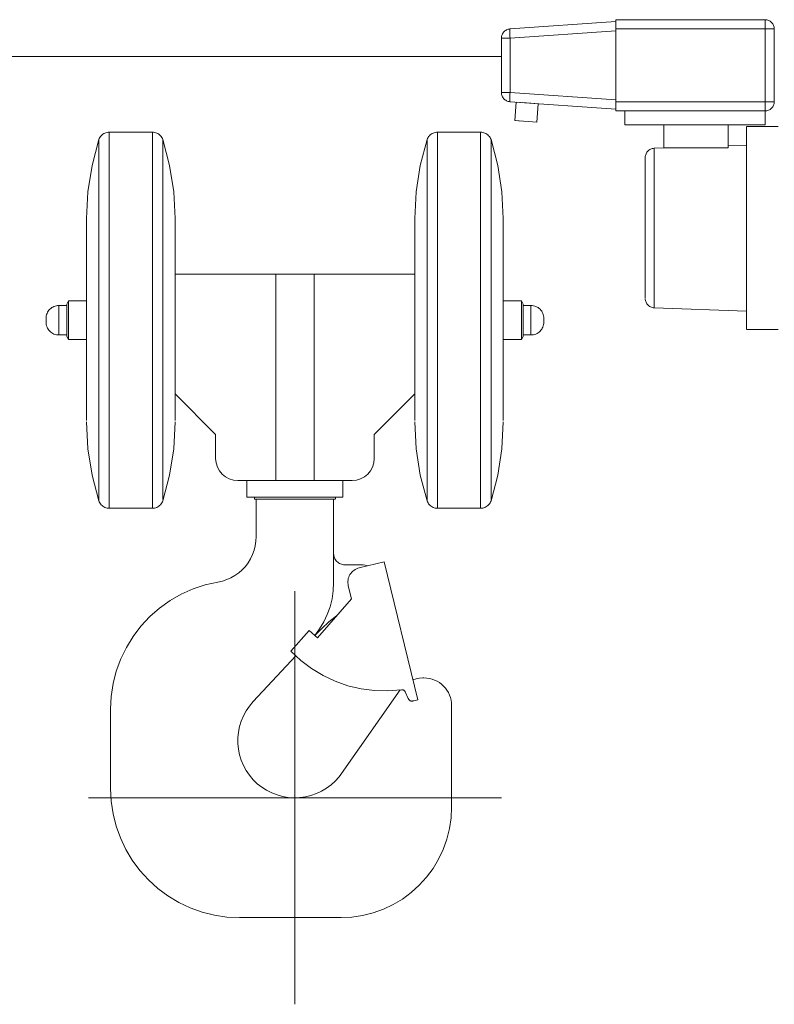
# Model space of a CAD drawing. Header units: millimetres. Extents: x 6491141 to 6692158, y 1846388 to 1929513.
# Tile 193 of 245: x 6568653 to 6569063, y 1889788 to 1890322. Entities that reach past the tile are written whole.
import ezdxf

# ---------------------------------------------------------------- set-up
doc = ezdxf.new("R2010")
doc.units = ezdxf.units.MM
doc.linetypes.add('XKITLINE00', pattern=[0])
doc.layers.add('matrice', color=8, linetype='Continuous', transparency=0.4)

msp = doc.modelspace()

# ---------------------------------------------------------------- linework, layer by layer
at = {"layer": 'matrice', "linetype": 'XKITLINE00', "lineweight": 0}
for p, q in [((6568976.57, 1890320.52), (6568919.22, 1890316.51)), ((6568976.57, 1890321.52), (6568976.57, 1890316.52)), ((6568976.57, 1890321.52), (6569057.57, 1890321.52)), ((6569057.57, 1890316.52), (6569057.57, 1890321.52)), ((6569057.57, 1890321.52), (6569058.06, 1890321.49)), ((6569058.54, 1890321.42), (6569058.06, 1890321.49)), ((6569059.02, 1890321.3), (6569058.54, 1890321.42)), ((6569059.48, 1890321.14), (6569059.02, 1890321.3)), ((6569059.92, 1890320.93), (6569059.48, 1890321.14)), ((6569060.35, 1890320.67), (6569059.92, 1890320.93)), ((6569060.74, 1890320.38), (6569060.35, 1890320.67)), ((6569061.1, 1890320.05), (6569060.74, 1890320.38)), ((6569061.43, 1890319.69), (6569061.1, 1890320.05)), ((6569061.72, 1890319.29), (6569061.43, 1890319.69)), ((6569061.98, 1890318.87), (6569061.72, 1890319.29)), ((6569062.19, 1890318.43), (6569061.98, 1890318.87)), ((6569062.35, 1890317.97), (6569062.19, 1890318.43)), ((6569062.47, 1890317.49), (6569062.35, 1890317.97)), ((6569062.54, 1890317.01), (6569062.47, 1890317.49)), ((6568914.57, 1890311.52), (6568914.59, 1890312.02)), ((6568914.67, 1890312.51), (6568914.59, 1890312.02)), ((6568914.79, 1890313), (6568914.67, 1890312.51)), ((6568914.96, 1890313.47), (6568914.79, 1890313)), ((6568915.18, 1890313.92), (6568914.96, 1890313.47)), ((6568915.44, 1890314.34), (6568915.18, 1890313.92)), ((6568915.75, 1890314.74), (6568915.44, 1890314.34)), ((6568916.09, 1890315.11), (6568915.75, 1890314.74)), ((6568916.46, 1890315.44), (6568916.09, 1890315.11)), ((6568916.87, 1890315.73), (6568916.46, 1890315.44)), ((6568917.3, 1890315.98), (6568916.87, 1890315.73)), ((6568917.76, 1890316.18), (6568917.3, 1890315.98)), ((6568918.23, 1890316.34), (6568917.76, 1890316.18)), ((6568918.72, 1890316.45), (6568918.23, 1890316.34)), ((6568919.22, 1890316.51), (6568918.72, 1890316.45)), ((6568919.11, 1890316.12), (6568919.08, 1890315.66)), ((6568919.08, 1890315.66), (6568919.08, 1890315.04)), ((6568919.08, 1890315.04), (6568919.08, 1890314.28)), ((6568919.08, 1890314.28), (6568919.11, 1890313.42)), ((6568919.16, 1890316.41), (6568919.11, 1890316.12)), ((6568919.11, 1890313.42), (6568919.16, 1890312.49)), ((6568919.22, 1890316.51), (6568919.16, 1890316.41)), ((6568919.22, 1890311.52), (6568919.16, 1890312.49)), ((6568919.22, 1890311.52), (6568976.57, 1890315.53)), ((6568976.57, 1890277.02), (6568976.57, 1890316.52)), ((6568976.57, 1890316.52), (6569057.57, 1890316.52)), ((6569057.57, 1890277.02), (6569057.57, 1890316.52)), ((6569062.57, 1890316.52), (6569057.57, 1890316.52)), ((6569062.57, 1890316.52), (6569062.54, 1890317.01)), ((6569062.57, 1890277.02), (6569062.57, 1890316.52)), ((6568919.22, 1890311.52), (6568914.57, 1890311.52)), ((6568914.57, 1890311.52), (6568914.57, 1890282.02)), ((6568919.22, 1890311.52), (6568919.22, 1890282.02)), ((6568914.57, 1890301.52), (6566154.94, 1890301.52)), ((6568919.22, 1890282.02), (6568914.57, 1890282.02)), ((6568914.57, 1890282.02), (6568914.59, 1890281.52)), ((6568914.59, 1890281.52), (6568914.67, 1890281.02)), ((6568914.67, 1890281.02), (6568914.79, 1890280.54)), ((6568914.79, 1890280.54), (6568914.96, 1890280.07)), ((6568914.96, 1890280.07), (6568915.18, 1890279.62)), ((6568919.11, 1890280.11), (6568919.08, 1890279.25)), ((6568919.16, 1890281.05), (6568919.11, 1890280.11)), ((6568919.22, 1890282.02), (6568919.16, 1890281.05)), ((6568976.57, 1890278), (6568919.22, 1890282.02)), ((6568915.18, 1890279.62), (6568915.44, 1890279.19)), ((6568915.44, 1890279.19), (6568915.75, 1890278.79)), ((6568915.75, 1890278.79), (6568916.09, 1890278.43)), ((6568916.09, 1890278.43), (6568916.46, 1890278.1)), ((6568916.46, 1890278.1), (6568916.87, 1890277.81)), ((6568916.87, 1890277.81), (6568917.3, 1890277.56)), ((6568917.3, 1890277.56), (6568917.76, 1890277.35)), ((6568917.76, 1890277.35), (6568918.23, 1890277.2)), ((6568918.23, 1890277.2), (6568918.72, 1890277.09)), ((6568919.22, 1890277.03), (6568918.72, 1890277.09)), ((6568919.08, 1890279.25), (6568919.08, 1890278.5)), ((6568919.08, 1890278.5), (6568919.08, 1890277.88)), ((6568919.08, 1890277.88), (6568919.11, 1890277.41)), ((6568919.11, 1890277.41), (6568919.16, 1890277.13)), ((6568919.22, 1890277.03), (6568919.16, 1890277.13)), ((6568919.22, 1890277.03), (6568976.57, 1890273.02)), ((6568922.55, 1890276.79), (6568921.85, 1890266.82)), ((6568922.55, 1890276.79), (6568922.55, 1890276.79)), ((6568922.55, 1890276.79), (6568934.52, 1890275.96)), ((6568932.67, 1890276.09), (6568926.05, 1890276.55)), ((6568934.52, 1890275.96), (6568933.82, 1890265.98)), ((6568976.57, 1890272.02), (6568976.57, 1890277.02)), ((6569057.57, 1890277.02), (6568976.57, 1890277.02)), ((6569057.57, 1890272.02), (6569057.57, 1890277.02)), ((6569057.57, 1890277.02), (6569062.57, 1890277.02)), ((6569061.72, 1890274.24), (6569061.98, 1890274.66)), ((6569061.98, 1890274.66), (6569062.19, 1890275.1)), ((6569062.19, 1890275.1), (6569062.35, 1890275.57)), ((6569062.35, 1890275.57), (6569062.47, 1890276.04)), ((6569062.47, 1890276.04), (6569062.54, 1890276.53)), ((6569062.57, 1890277.02), (6569062.54, 1890276.53)), ((6568976.57, 1890272.02), (6569057.57, 1890272.02)), ((6568981.57, 1890264.52), (6568981.57, 1890272.02)), ((6569057.57, 1890272.02), (6569058.06, 1890272.04)), ((6569057.57, 1890272.02), (6569057.57, 1890264.52)), ((6569058.06, 1890272.04), (6569058.54, 1890272.11)), ((6569058.54, 1890272.11), (6569059.02, 1890272.23)), ((6569059.02, 1890272.23), (6569059.48, 1890272.4)), ((6569059.48, 1890272.4), (6569059.92, 1890272.61)), ((6569059.92, 1890272.61), (6569060.35, 1890272.86)), ((6569060.35, 1890272.86), (6569060.74, 1890273.15)), ((6569060.74, 1890273.15), (6569061.1, 1890273.48)), ((6569061.1, 1890273.48), (6569061.43, 1890273.85)), ((6569061.43, 1890273.85), (6569061.72, 1890274.24)), ((6568921.85, 1890266.82), (6568921.85, 1890266.82)), ((6568921.85, 1890266.82), (6568933.82, 1890265.98)), ((6568925.36, 1890266.57), (6568922.16, 1890266.8)), ((6568981.57, 1890264.52), (6569057.57, 1890264.52)), ((6569002.57, 1890252.02), (6569002.57, 1890264.52)), ((6569037.57, 1890252.02), (6569037.57, 1890264.52)), ((6568697.49, 1890258.61), (6568697.1, 1890258.14)), ((6568697.94, 1890259.04), (6568697.49, 1890258.61)), ((6568698.42, 1890259.42), (6568697.94, 1890259.04)), ((6568698.94, 1890259.75), (6568698.42, 1890259.42)), ((6568699.49, 1890260.02), (6568698.94, 1890259.75)), ((6568700.07, 1890260.24), (6568699.49, 1890260.02)), ((6568700.66, 1890260.39), (6568700.07, 1890260.24)), ((6568701.27, 1890260.49), (6568700.66, 1890260.39)), ((6568701.88, 1890260.52), (6568701.27, 1890260.49)), ((6568725.25, 1890260.52), (6568701.88, 1890260.52)), ((6568701.88, 1890056.52), (6568701.88, 1890260.52)), ((6568725.87, 1890260.49), (6568725.25, 1890260.52)), ((6568725.25, 1890056.52), (6568725.25, 1890260.52)), ((6568726.47, 1890260.39), (6568725.87, 1890260.49)), ((6568727.07, 1890260.24), (6568726.47, 1890260.39)), ((6568727.64, 1890260.02), (6568727.07, 1890260.24)), ((6568728.19, 1890259.75), (6568727.64, 1890260.02)), ((6568728.71, 1890259.42), (6568728.19, 1890259.75)), ((6568729.2, 1890259.04), (6568728.71, 1890259.42)), ((6568729.64, 1890258.61), (6568729.2, 1890259.04)), ((6568730.04, 1890258.14), (6568729.64, 1890258.61)), ((6568875.49, 1890258.61), (6568875.1, 1890258.14)), ((6568875.94, 1890259.04), (6568875.49, 1890258.61)), ((6568876.42, 1890259.42), (6568875.94, 1890259.04)), ((6568876.94, 1890259.75), (6568876.42, 1890259.42)), ((6568877.49, 1890260.02), (6568876.94, 1890259.75)), ((6568878.07, 1890260.24), (6568877.49, 1890260.02)), ((6568878.66, 1890260.39), (6568878.07, 1890260.24)), ((6568879.27, 1890260.49), (6568878.66, 1890260.39)), ((6568879.88, 1890260.52), (6568879.27, 1890260.49)), ((6568903.25, 1890260.52), (6568879.88, 1890260.52)), ((6568879.88, 1890056.52), (6568879.88, 1890260.52)), ((6568903.25, 1890260.52), (6568903.87, 1890260.49)), ((6568903.25, 1890056.52), (6568903.25, 1890260.52)), ((6568904.47, 1890260.39), (6568903.87, 1890260.49)), ((6568905.07, 1890260.24), (6568904.47, 1890260.39)), ((6568905.64, 1890260.02), (6568905.07, 1890260.24)), ((6568906.19, 1890259.75), (6568905.64, 1890260.02)), ((6568906.71, 1890259.42), (6568906.19, 1890259.75)), ((6568907.2, 1890259.04), (6568906.71, 1890259.42)), ((6568907.64, 1890258.61), (6568907.2, 1890259.04)), ((6568908.04, 1890258.14), (6568907.64, 1890258.61)), ((6569047.57, 1890263.52), (6569064.57, 1890263.52)), ((6569047.57, 1890263.41), (6569047.57, 1890153.6)), ((6568696.23, 1890256.52), (6568692.54, 1890242.5)), ((6568696.46, 1890257.09), (6568696.23, 1890256.52)), ((6568696.23, 1890060.52), (6568696.23, 1890256.52)), ((6568696.75, 1890257.63), (6568696.46, 1890257.09)), ((6568697.1, 1890258.14), (6568696.75, 1890257.63)), ((6568730.38, 1890257.63), (6568730.04, 1890258.14)), ((6568730.67, 1890257.09), (6568730.38, 1890257.63)), ((6568730.91, 1890256.52), (6568730.67, 1890257.09)), ((6568734.59, 1890242.5), (6568730.91, 1890256.52)), ((6568730.91, 1890061.29), (6568730.91, 1890256.52)), ((6568874.23, 1890256.52), (6568870.54, 1890242.5)), ((6568874.23, 1890256.52), (6568874.46, 1890257.09)), ((6568874.23, 1890060.52), (6568874.23, 1890256.52)), ((6568874.75, 1890257.63), (6568874.46, 1890257.09)), ((6568875.1, 1890258.14), (6568874.75, 1890257.63)), ((6568908.38, 1890257.63), (6568908.04, 1890258.14)), ((6568908.67, 1890257.09), (6568908.38, 1890257.63)), ((6568908.91, 1890256.52), (6568908.67, 1890257.09)), ((6568912.59, 1890242.5), (6568908.91, 1890256.52)), ((6568908.91, 1890061.29), (6568908.91, 1890256.52)), ((6569037.57, 1890253.17), (6569047.57, 1890253.52)), ((6568992.8, 1890248.28), (6568992.67, 1890247.78)), ((6568992.98, 1890248.76), (6568992.8, 1890248.28)), ((6568993.21, 1890249.22), (6568992.98, 1890248.76)), ((6568993.48, 1890249.65), (6568993.21, 1890249.22)), ((6568993.8, 1890250.05), (6568993.48, 1890249.65)), ((6568994.15, 1890250.42), (6568993.8, 1890250.05)), ((6568994.54, 1890250.75), (6568994.15, 1890250.42)), ((6568994.97, 1890251.04), (6568994.54, 1890250.75)), ((6568995.42, 1890251.28), (6568994.97, 1890251.04)), ((6568995.89, 1890251.48), (6568995.42, 1890251.28)), ((6568996.38, 1890251.63), (6568995.89, 1890251.48)), ((6568996.88, 1890251.72), (6568996.38, 1890251.63)), ((6568997.39, 1890251.77), (6568996.88, 1890251.72)), ((6568997.39, 1890251.77), (6569004.61, 1890252.02)), ((6568997.39, 1890165.27), (6568997.39, 1890251.77)), ((6569037.57, 1890252.02), (6569002.57, 1890252.02)), ((6568992.57, 1890246.77), (6568992.59, 1890247.28)), ((6568992.57, 1890246.77), (6568992.57, 1890170.62)), ((6568992.67, 1890247.78), (6568992.59, 1890247.28)), ((6568692.54, 1890242.5), (6568690.31, 1890228.17)), ((6568736.82, 1890228.17), (6568734.59, 1890242.5)), ((6568870.54, 1890242.5), (6568868.31, 1890228.17)), ((6568914.82, 1890228.17), (6568912.59, 1890242.5)), ((6568690.31, 1890228.17), (6568689.57, 1890213.69)), ((6568737.57, 1890213.69), (6568736.82, 1890228.17)), ((6568868.31, 1890228.17), (6568867.57, 1890213.69)), ((6568915.57, 1890213.69), (6568914.82, 1890228.17)), ((6568689.57, 1890104.09), (6568689.57, 1890213.69)), ((6568737.57, 1890104.09), (6568737.57, 1890213.69)), ((6568867.57, 1890104.09), (6568867.57, 1890213.69)), ((6568915.57, 1890104.09), (6568915.57, 1890213.69)), ((6568792.21, 1890183.52), (6568737.57, 1890183.52)), ((6568792.21, 1890183.52), (6568812.92, 1890183.52)), ((6568792.21, 1890183.52), (6568792.21, 1890071.52)), ((6568812.92, 1890183.52), (6568812.92, 1890071.52)), ((6568812.92, 1890183.52), (6568867.57, 1890183.52)), ((6568678.77, 1890167.29), (6568679.77, 1890169.02)), ((6568679.77, 1890169.02), (6568689.57, 1890169.02)), ((6568679.77, 1890148.02), (6568679.77, 1890169.02)), ((6568925.37, 1890169.02), (6568915.57, 1890169.02)), ((6568926.37, 1890167.29), (6568925.37, 1890169.02)), ((6568925.37, 1890148.02), (6568925.37, 1890169.02)), ((6568992.57, 1890170.27), (6568992.59, 1890169.76)), ((6568992.59, 1890169.76), (6568992.67, 1890169.25)), ((6568992.67, 1890169.25), (6568992.8, 1890168.75)), ((6568992.8, 1890168.75), (6568992.98, 1890168.28)), ((6568992.98, 1890168.28), (6568993.21, 1890167.82)), ((6568993.21, 1890167.82), (6568993.48, 1890167.38)), ((6568668.39, 1890162.82), (6568668.1, 1890162.2)), ((6568668.75, 1890163.41), (6568668.39, 1890162.82)), ((6568669.16, 1890163.96), (6568668.75, 1890163.41)), ((6568669.62, 1890164.47), (6568669.16, 1890163.96)), ((6568670.13, 1890164.93), (6568669.62, 1890164.47)), ((6568670.68, 1890165.34), (6568670.13, 1890164.93)), ((6568671.27, 1890165.69), (6568670.68, 1890165.34)), ((6568671.89, 1890165.98), (6568671.27, 1890165.69)), ((6568672.54, 1890166.22), (6568671.89, 1890165.98)), ((6568673.2, 1890166.38), (6568672.54, 1890166.22)), ((6568673.88, 1890166.48), (6568673.2, 1890166.38)), ((6568674.57, 1890166.52), (6568673.88, 1890166.48)), ((6568674.57, 1890166.52), (6568678.77, 1890166.52)), ((6568674.57, 1890150.59), (6568674.57, 1890166.52)), ((6568678.77, 1890149.75), (6568678.77, 1890167.29)), ((6568926.37, 1890149.75), (6568926.37, 1890167.29)), ((6568930.57, 1890166.52), (6568926.37, 1890166.52)), ((6568930.57, 1890166.52), (6568931.25, 1890166.48)), ((6568930.57, 1890150.59), (6568930.57, 1890166.52)), ((6568931.93, 1890166.38), (6568931.25, 1890166.48)), ((6568932.6, 1890166.22), (6568931.93, 1890166.38)), ((6568933.25, 1890165.98), (6568932.6, 1890166.22)), ((6568933.87, 1890165.69), (6568933.25, 1890165.98)), ((6568934.46, 1890165.34), (6568933.87, 1890165.69)), ((6568935.01, 1890164.93), (6568934.46, 1890165.34)), ((6568935.52, 1890164.47), (6568935.01, 1890164.93)), ((6568935.98, 1890163.96), (6568935.52, 1890164.47)), ((6568936.39, 1890163.41), (6568935.98, 1890163.96)), ((6568936.74, 1890162.82), (6568936.39, 1890163.41)), ((6568937.03, 1890162.2), (6568936.74, 1890162.82)), ((6568993.48, 1890167.38), (6568993.8, 1890166.98)), ((6568993.8, 1890166.98), (6568994.15, 1890166.61)), ((6568994.15, 1890166.61), (6568994.54, 1890166.28)), ((6568994.54, 1890166.28), (6568994.97, 1890166)), ((6568994.97, 1890166), (6568995.42, 1890165.75)), ((6568995.42, 1890165.75), (6568995.89, 1890165.56)), ((6568995.89, 1890165.56), (6568996.38, 1890165.41)), ((6568996.38, 1890165.41), (6568996.88, 1890165.31)), ((6568997.39, 1890165.27), (6568996.88, 1890165.31)), ((6568997.39, 1890165.27), (6569047.57, 1890163.52)), ((6568667.6, 1890160.2), (6568667.57, 1890159.52)), ((6568667.57, 1890157.52), (6568667.57, 1890159.52)), ((6568667.57, 1890159.52), (6568667.57, 1890159.44)), ((6568667.57, 1890157.59), (6568667.57, 1890157.52)), ((6568667.57, 1890157.52), (6568667.6, 1890156.83)), ((6568667.7, 1890160.88), (6568667.6, 1890160.2)), ((6568667.87, 1890161.55), (6568667.7, 1890160.88)), ((6568668.1, 1890162.2), (6568667.87, 1890161.55)), ((6568937.27, 1890161.55), (6568937.03, 1890162.2)), ((6568937.43, 1890160.88), (6568937.27, 1890161.55)), ((6568937.53, 1890160.2), (6568937.43, 1890160.88)), ((6568937.57, 1890159.52), (6568937.53, 1890160.2)), ((6568937.53, 1890156.83), (6568937.57, 1890157.52)), ((6568937.57, 1890157.52), (6568937.57, 1890159.52)), ((6568937.57, 1890159.52), (6568937.57, 1890159.44)), ((6568937.57, 1890157.59), (6568937.57, 1890157.52)), ((6568667.6, 1890156.83), (6568667.7, 1890156.15)), ((6568667.7, 1890156.15), (6568667.87, 1890155.49)), ((6568667.87, 1890155.49), (6568668.1, 1890154.84)), ((6568668.1, 1890154.84), (6568668.39, 1890154.22)), ((6568668.39, 1890154.22), (6568668.75, 1890153.63)), ((6568668.75, 1890153.63), (6568669.16, 1890153.08)), ((6568669.16, 1890153.08), (6568669.62, 1890152.57)), ((6568669.62, 1890152.57), (6568670.13, 1890152.11)), ((6568670.13, 1890152.11), (6568670.68, 1890151.7)), ((6568934.46, 1890151.7), (6568935.01, 1890152.11)), ((6568935.01, 1890152.11), (6568935.52, 1890152.57)), ((6568935.52, 1890152.57), (6568935.98, 1890153.08)), ((6568935.98, 1890153.08), (6568936.39, 1890153.63)), ((6568936.39, 1890153.63), (6568936.74, 1890154.22)), ((6568936.74, 1890154.22), (6568937.03, 1890154.84)), ((6568937.03, 1890154.84), (6568937.27, 1890155.49)), ((6568937.27, 1890155.49), (6568937.43, 1890156.15)), ((6568937.43, 1890156.15), (6568937.53, 1890156.83)), ((6569064.57, 1890153.52), (6569047.57, 1890153.52)), ((6568670.68, 1890151.7), (6568671.27, 1890151.34)), ((6568671.27, 1890151.34), (6568671.89, 1890151.05)), ((6568671.89, 1890151.05), (6568672.54, 1890150.82)), ((6568672.54, 1890150.82), (6568673.2, 1890150.65)), ((6568673.2, 1890150.65), (6568673.88, 1890150.55)), ((6568674.57, 1890150.52), (6568673.88, 1890150.55)), ((6568678.77, 1890150.52), (6568674.57, 1890150.52)), ((6568678.77, 1890149.75), (6568679.77, 1890148.02)), ((6568679.77, 1890148.02), (6568689.57, 1890148.02)), ((6568925.37, 1890148.02), (6568915.57, 1890148.02)), ((6568925.37, 1890148.02), (6568926.37, 1890149.75)), ((6568930.57, 1890150.52), (6568926.37, 1890150.52)), ((6568930.57, 1890150.52), (6568931.25, 1890150.55)), ((6568931.25, 1890150.55), (6568931.93, 1890150.65)), ((6568931.93, 1890150.65), (6568932.6, 1890150.82)), ((6568932.6, 1890150.82), (6568933.25, 1890151.05)), ((6568933.25, 1890151.05), (6568933.87, 1890151.34)), ((6568933.87, 1890151.34), (6568934.46, 1890151.7)), ((6568759.57, 1890096.52), (6568737.57, 1890118.52)), ((6568845.57, 1890096.52), (6568867.57, 1890118.52)), ((6568689.57, 1890103.34), (6568690.31, 1890088.86)), ((6568736.82, 1890088.86), (6568737.57, 1890103.34)), ((6568867.57, 1890103.34), (6568868.31, 1890088.86)), ((6568914.82, 1890088.86), (6568915.57, 1890103.34)), ((6568759.57, 1890083.52), (6568759.57, 1890096.52)), ((6568845.57, 1890096.52), (6568845.57, 1890083.52)), ((6568690.31, 1890088.86), (6568692.54, 1890074.54)), ((6568734.59, 1890074.54), (6568736.82, 1890088.86)), ((6568868.31, 1890088.86), (6568870.54, 1890074.54)), ((6568912.59, 1890074.54), (6568914.82, 1890088.86)), ((6568759.57, 1890083.52), (6568759.8, 1890081.18)), ((6568845.57, 1890083.52), (6568845.34, 1890081.18)), ((6568759.8, 1890081.18), (6568760.48, 1890078.92)), ((6568760.48, 1890078.92), (6568761.59, 1890076.85)), ((6568843.55, 1890076.85), (6568844.65, 1890078.92)), ((6568844.65, 1890078.92), (6568845.34, 1890081.18)), ((6568696.23, 1890060.52), (6568692.54, 1890074.54)), ((6568730.91, 1890060.52), (6568734.59, 1890074.54)), ((6568761.59, 1890076.85), (6568763.08, 1890075.03)), ((6568763.08, 1890075.03), (6568764.9, 1890073.54)), ((6568764.9, 1890073.54), (6568766.98, 1890072.43)), ((6568766.98, 1890072.43), (6568769.23, 1890071.75)), ((6568771.57, 1890071.52), (6568769.23, 1890071.75)), ((6568833.57, 1890071.52), (6568835.91, 1890071.75)), ((6568835.91, 1890071.75), (6568838.16, 1890072.43)), ((6568838.16, 1890072.43), (6568840.23, 1890073.54)), ((6568840.23, 1890073.54), (6568842.05, 1890075.03)), ((6568842.05, 1890075.03), (6568843.55, 1890076.85)), ((6568874.23, 1890060.52), (6568870.54, 1890074.54)), ((6568908.91, 1890060.52), (6568912.59, 1890074.54)), ((6568792.21, 1890071.52), (6568771.57, 1890071.52)), ((6568776.57, 1890062.52), (6568776.57, 1890071.52)), ((6568812.92, 1890071.52), (6568792.21, 1890071.52)), ((6568833.57, 1890071.52), (6568812.92, 1890071.52)), ((6568828.57, 1890071.52), (6568828.57, 1890062.52)), ((6568776.68, 1890062.52), (6568776.57, 1890062.52)), ((6568776.57, 1890062.52), (6568828.46, 1890062.52)), ((6568780.57, 1890061.52), (6568780.57, 1890062.52)), ((6568781.57, 1890061.52), (6568780.68, 1890061.52)), ((6568781.57, 1890061.52), (6568781.57, 1890041.16)), ((6568781.57, 1890061.52), (6568802.57, 1890061.52)), ((6568823.57, 1890061.52), (6568802.57, 1890061.52)), ((6568824.46, 1890061.52), (6568823.57, 1890061.52)), ((6568823.57, 1890061.52), (6568823.57, 1890016.22)), ((6568824.57, 1890062.52), (6568824.57, 1890061.52)), ((6568696.23, 1890060.52), (6568696.46, 1890059.95)), ((6568696.46, 1890059.95), (6568696.75, 1890059.41)), ((6568696.75, 1890059.41), (6568697.1, 1890058.9)), ((6568697.1, 1890058.9), (6568697.49, 1890058.43)), ((6568697.49, 1890058.43), (6568697.94, 1890058)), ((6568697.94, 1890058), (6568698.42, 1890057.62)), ((6568698.42, 1890057.62), (6568698.94, 1890057.29)), ((6568698.94, 1890057.29), (6568699.49, 1890057.02)), ((6568699.49, 1890057.02), (6568700.07, 1890056.8)), ((6568700.07, 1890056.8), (6568700.66, 1890056.64)), ((6568700.66, 1890056.64), (6568701.27, 1890056.55)), ((6568701.88, 1890056.52), (6568701.27, 1890056.55)), ((6568701.88, 1890056.52), (6568725.25, 1890056.52)), ((6568725.25, 1890056.52), (6568725.87, 1890056.55)), ((6568725.87, 1890056.55), (6568726.47, 1890056.64)), ((6568726.47, 1890056.64), (6568727.07, 1890056.8)), ((6568727.07, 1890056.8), (6568727.64, 1890057.02)), ((6568727.64, 1890057.02), (6568728.19, 1890057.29)), ((6568728.19, 1890057.29), (6568728.71, 1890057.62)), ((6568728.71, 1890057.62), (6568729.2, 1890058)), ((6568729.2, 1890058), (6568729.64, 1890058.43)), ((6568729.64, 1890058.43), (6568730.04, 1890058.9)), ((6568730.04, 1890058.9), (6568730.38, 1890059.41)), ((6568730.38, 1890059.41), (6568730.67, 1890059.95)), ((6568730.67, 1890059.95), (6568730.91, 1890060.52)), ((6568874.23, 1890060.52), (6568874.46, 1890059.95)), ((6568874.46, 1890059.95), (6568874.75, 1890059.41)), ((6568874.75, 1890059.41), (6568875.1, 1890058.9)), ((6568875.1, 1890058.9), (6568875.49, 1890058.43)), ((6568875.49, 1890058.43), (6568875.94, 1890058)), ((6568875.94, 1890058), (6568876.42, 1890057.62)), ((6568876.42, 1890057.62), (6568876.94, 1890057.29)), ((6568876.94, 1890057.29), (6568877.49, 1890057.02)), ((6568877.49, 1890057.02), (6568878.07, 1890056.8)), ((6568878.07, 1890056.8), (6568878.66, 1890056.64)), ((6568878.66, 1890056.64), (6568879.27, 1890056.55)), ((6568879.27, 1890056.55), (6568879.88, 1890056.52)), ((6568903.25, 1890056.52), (6568879.88, 1890056.52)), ((6568903.25, 1890056.52), (6568903.87, 1890056.55)), ((6568903.87, 1890056.55), (6568904.47, 1890056.64)), ((6568904.47, 1890056.64), (6568905.07, 1890056.8)), ((6568905.07, 1890056.8), (6568905.64, 1890057.02)), ((6568905.64, 1890057.02), (6568906.19, 1890057.29)), ((6568906.19, 1890057.29), (6568906.71, 1890057.62)), ((6568906.71, 1890057.62), (6568907.2, 1890058)), ((6568907.2, 1890058), (6568907.64, 1890058.43)), ((6568907.64, 1890058.43), (6568908.04, 1890058.9)), ((6568908.04, 1890058.9), (6568908.38, 1890059.41)), ((6568908.38, 1890059.41), (6568908.67, 1890059.95)), ((6568908.67, 1890059.95), (6568908.91, 1890060.52)), ((6568781.57, 1890041.16), (6568781.44, 1890038.66)), ((6568780.45, 1890033.76), (6568781.07, 1890036.19)), ((6568781.07, 1890036.19), (6568781.44, 1890038.66)), ((6568777.19, 1890027.03), (6568778.5, 1890029.16)), ((6568778.5, 1890029.16), (6568779.59, 1890031.41)), ((6568779.59, 1890031.41), (6568780.45, 1890033.76)), ((6568823.57, 1890031.93), (6568823.59, 1890031.34)), ((6568823.59, 1890031.34), (6568823.68, 1890030.75)), ((6568823.68, 1890030.75), (6568823.82, 1890030.18)), ((6568823.82, 1890030.18), (6568824.02, 1890029.63)), ((6568824.02, 1890029.63), (6568824.27, 1890029.1)), ((6568824.27, 1890029.1), (6568824.57, 1890028.59)), ((6568773.97, 1890023.21), (6568775.68, 1890025.04)), ((6568775.68, 1890025.04), (6568777.19, 1890027.03)), ((6568824.57, 1890028.59), (6568824.92, 1890028.12)), ((6568824.92, 1890028.12), (6568825.31, 1890027.68)), ((6568825.31, 1890027.68), (6568825.75, 1890027.28)), ((6568825.75, 1890027.28), (6568826.22, 1890026.93)), ((6568826.22, 1890026.93), (6568826.72, 1890026.62)), ((6568826.72, 1890026.62), (6568827.26, 1890026.37)), ((6568827.26, 1890026.37), (6568827.81, 1890026.17)), ((6568827.81, 1890026.17), (6568828.38, 1890026.03)), ((6568828.38, 1890026.03), (6568828.96, 1890025.94)), ((6568828.96, 1890025.94), (6568829.55, 1890025.91)), ((6568829.55, 1890025.91), (6568838.55, 1890025.88)), ((6568835.88, 1890023.67), (6568835.19, 1890023.31)), ((6568836.61, 1890023.97), (6568835.88, 1890023.67)), ((6568837.36, 1890024.19), (6568836.61, 1890023.97)), ((6568850.88, 1890027.51), (6568837.36, 1890024.19)), ((6568838.55, 1890025.88), (6568839.64, 1890025.81)), ((6568840.72, 1890025.61), (6568839.64, 1890025.81)), ((6568841.77, 1890025.28), (6568840.72, 1890025.61)), ((6568850.88, 1890027.51), (6568869.23, 1889952.73)), ((6568765.59, 1890017.85), (6568767.88, 1890018.87)), ((6568767.88, 1890018.87), (6568770.05, 1890020.11)), ((6568770.05, 1890020.11), (6568772.09, 1890021.56)), ((6568772.09, 1890021.56), (6568773.97, 1890023.21)), ((6568831.52, 1890018.41), (6568831.36, 1890017.64)), ((6568831.75, 1890019.16), (6568831.52, 1890018.41)), ((6568832.05, 1890019.88), (6568831.75, 1890019.16)), ((6568832.42, 1890020.57), (6568832.05, 1890019.88)), ((6568832.86, 1890021.22), (6568832.42, 1890020.57)), ((6568833.36, 1890021.83), (6568832.86, 1890021.22)), ((6568833.92, 1890022.38), (6568833.36, 1890021.83)), ((6568834.53, 1890022.87), (6568833.92, 1890022.38)), ((6568835.19, 1890023.31), (6568834.53, 1890022.87)), ((6568753.94, 1890014.99), (6568747.29, 1890012.79)), ((6568760.78, 1890016.52), (6568753.94, 1890014.99)), ((6568760.78, 1890016.52), (6568763.22, 1890017.06)), ((6568763.22, 1890017.06), (6568765.59, 1890017.85)), ((6568823.35, 1890011.79), (6568823.57, 1890016.22)), ((6568831.28, 1890016.86), (6568831.27, 1890016.07)), ((6568831.27, 1890016.07), (6568831.35, 1890015.29)), ((6568831.36, 1890017.64), (6568831.28, 1890016.86)), ((6568831.35, 1890015.29), (6568831.5, 1890014.52)), ((6568831.5, 1890014.52), (6568833.25, 1890007.36)), ((6568740.89, 1890009.94), (6568734.81, 1890006.46)), ((6568747.29, 1890012.79), (6568740.89, 1890009.94)), ((6568802.57, 1889787.52), (6568802.57, 1890011.52)), ((6568822.7, 1890007.41), (6568823.35, 1890011.79)), ((6568729.11, 1890002.39), (6568723.84, 1889997.78)), ((6568734.81, 1890006.46), (6568729.11, 1890002.39)), ((6568814.8, 1889986.29), (6568833.25, 1890007.36)), ((6568820.12, 1889998.95), (6568821.62, 1890003.12)), ((6568821.62, 1890003.12), (6568822.7, 1890007.41)), ((6568723.84, 1889997.78), (6568719.06, 1889992.65)), ((6568818.22, 1889994.95), (6568820.12, 1889998.95)), ((6568825.2, 1889998.17), (6568821.04, 1889994.87)), ((6568719.06, 1889992.65), (6568714.82, 1889987.08)), ((6568815.94, 1889991.15), (6568818.22, 1889994.95)), ((6568821.04, 1889994.87), (6568817.08, 1889991.33)), ((6568714.82, 1889987.08), (6568711.16, 1889981.11)), ((6568800.42, 1889978.99), (6568810.28, 1889990.24)), ((6568814.8, 1889986.29), (6568810.28, 1889990.24)), ((6568813.3, 1889987.6), (6568815.94, 1889991.15)), ((6568817.08, 1889991.33), (6568813.33, 1889987.57)), ((6568711.16, 1889981.11), (6568708.11, 1889974.81)), ((6568779.9, 1889951.66), (6568803, 1889976.44)), ((6568800.42, 1889978.99), (6568805.76, 1889973.99)), ((6568708.11, 1889974.81), (6568705.7, 1889968.23)), ((6568805.76, 1889973.99), (6568811.58, 1889969.58)), ((6568705.7, 1889968.23), (6568703.97, 1889961.44)), ((6568811.58, 1889969.58), (6568817.83, 1889965.8)), ((6568817.83, 1889965.8), (6568824.44, 1889962.69)), ((6568703.97, 1889961.44), (6568702.92, 1889954.51)), ((6568824.44, 1889962.69), (6568831.34, 1889960.29)), ((6568831.34, 1889960.29), (6568838.46, 1889958.62)), ((6568868.31, 1889964.08), (6568866.57, 1889963.53)), ((6568870.1, 1889964.41), (6568868.31, 1889964.08)), ((6568871.92, 1889964.52), (6568870.1, 1889964.41)), ((6568872.57, 1889964.52), (6568871.92, 1889964.52)), ((6568874.04, 1889964.44), (6568872.57, 1889964.52)), ((6568875.49, 1889964.23), (6568874.04, 1889964.44)), ((6568876.92, 1889963.87), (6568875.49, 1889964.23)), ((6568878.31, 1889963.38), (6568876.92, 1889963.87)), ((6568879.64, 1889962.75), (6568878.31, 1889963.38)), ((6568880.9, 1889961.99), (6568879.64, 1889962.75)), ((6568882.08, 1889961.11), (6568880.9, 1889961.99)), ((6568883.17, 1889960.12), (6568882.08, 1889961.11)), ((6568884.16, 1889959.03), (6568883.17, 1889960.12)), ((6568702.92, 1889954.51), (6568702.57, 1889947.52)), ((6568859.59, 1889958.05), (6568826.56, 1889910.88)), ((6568838.46, 1889958.62), (6568845.71, 1889957.7)), ((6568845.71, 1889957.7), (6568853.01, 1889957.54)), ((6568853.01, 1889957.54), (6568860.29, 1889958.15)), ((6568860.29, 1889958.15), (6568860.49, 1889958.16)), ((6568860.69, 1889958.16), (6568860.49, 1889958.16)), ((6568860.89, 1889958.14), (6568860.69, 1889958.16)), ((6568861.08, 1889958.1), (6568860.89, 1889958.14)), ((6568861.27, 1889958.04), (6568861.08, 1889958.1)), ((6568861.45, 1889957.96), (6568861.27, 1889958.04)), ((6568861.62, 1889957.86), (6568861.45, 1889957.96)), ((6568861.79, 1889957.75), (6568861.62, 1889957.86)), ((6568861.94, 1889957.62), (6568861.79, 1889957.75)), ((6568862.07, 1889957.47), (6568861.94, 1889957.62)), ((6568862.2, 1889957.32), (6568862.07, 1889957.47)), ((6568862.3, 1889957.15), (6568862.2, 1889957.32)), ((6568862.39, 1889956.97), (6568862.3, 1889957.15)), ((6568864, 1889953.31), (6568862.39, 1889956.97)), ((6568885.04, 1889957.85), (6568884.16, 1889959.03)), ((6568885.8, 1889956.59), (6568885.04, 1889957.85)), ((6568886.43, 1889955.26), (6568885.8, 1889956.59)), ((6568886.92, 1889953.87), (6568886.43, 1889955.26)), ((6568777.89, 1889949.29), (6568776.14, 1889946.72)), ((6568779.9, 1889951.66), (6568777.89, 1889949.29)), ((6568864, 1889953.31), (6568864.1, 1889953.11)), ((6568864.1, 1889953.11), (6568864.21, 1889952.92)), ((6568864.21, 1889952.92), (6568864.34, 1889952.74)), ((6568864.34, 1889952.74), (6568864.49, 1889952.57)), ((6568864.49, 1889952.57), (6568864.66, 1889952.43)), ((6568864.66, 1889952.43), (6568864.84, 1889952.3)), ((6568864.84, 1889952.3), (6568865.04, 1889952.19)), ((6568865.04, 1889952.19), (6568865.24, 1889952.1)), ((6568865.24, 1889952.1), (6568865.45, 1889952.03)), ((6568865.45, 1889952.03), (6568865.67, 1889951.98)), ((6568865.67, 1889951.98), (6568865.89, 1889951.96)), ((6568865.89, 1889951.96), (6568866.11, 1889951.95)), ((6568866.11, 1889951.95), (6568866.33, 1889951.98)), ((6568866.33, 1889951.98), (6568866.55, 1889952.02)), ((6568866.55, 1889952.02), (6568866.77, 1889952.09)), ((6568866.77, 1889952.09), (6568866.97, 1889952.18)), ((6568866.97, 1889952.18), (6568869.23, 1889952.73)), ((6568887.28, 1889952.44), (6568886.92, 1889953.87)), ((6568887.5, 1889950.99), (6568887.28, 1889952.44)), ((6568887.57, 1889949.52), (6568887.5, 1889950.99)), ((6568887.57, 1889949.52), (6568887.57, 1889894.52)), ((6568702.57, 1889947.52), (6568702.57, 1889904.52)), ((6568774.65, 1889944), (6568773.44, 1889941.14)), ((6568776.14, 1889946.72), (6568774.65, 1889944)), ((6568773.44, 1889941.14), (6568772.53, 1889938.17)), ((6568771.91, 1889935.13), (6568771.61, 1889932.04)), ((6568772.53, 1889938.17), (6568771.91, 1889935.13)), ((6568771.61, 1889932.04), (6568771.61, 1889928.93)), ((6568771.61, 1889928.93), (6568771.92, 1889925.85)), ((6568771.92, 1889925.85), (6568772.54, 1889922.8)), ((6568772.54, 1889922.8), (6568773.46, 1889919.84)), ((6568773.46, 1889919.84), (6568774.68, 1889916.98)), ((6568774.68, 1889916.98), (6568776.17, 1889914.26)), ((6568776.17, 1889914.26), (6568777.93, 1889911.7)), ((6568777.93, 1889911.7), (6568779.94, 1889909.33)), ((6568779.94, 1889909.33), (6568782.17, 1889907.17)), ((6568782.17, 1889907.17), (6568784.61, 1889905.25)), ((6568819.67, 1889904.66), (6568822.17, 1889906.5)), ((6568822.17, 1889906.5), (6568824.47, 1889908.58)), ((6568826.56, 1889910.88), (6568824.47, 1889908.58)), ((6568702.57, 1889904.52), (6568702.9, 1889897.66)), ((6568784.61, 1889905.25), (6568787.22, 1889903.58)), ((6568787.22, 1889903.58), (6568790, 1889902.18)), ((6568790, 1889902.18), (6568792.89, 1889901.07)), ((6568792.89, 1889901.07), (6568795.89, 1889900.25)), ((6568811.25, 1889900.76), (6568814.18, 1889901.77)), ((6568814.18, 1889901.77), (6568817, 1889903.08)), ((6568817, 1889903.08), (6568819.67, 1889904.66)), ((6568690.57, 1889899.52), (6568914.57, 1889899.52)), ((6568702.9, 1889897.66), (6568703.91, 1889890.86)), ((6568795.89, 1889900.25), (6568798.95, 1889899.73)), ((6568798.95, 1889899.73), (6568802.05, 1889899.52)), ((6568802.05, 1889899.52), (6568805.15, 1889899.62)), ((6568805.15, 1889899.62), (6568808.23, 1889900.04)), ((6568808.23, 1889900.04), (6568811.25, 1889900.76)), ((6568703.91, 1889890.86), (6568705.58, 1889884.2)), ((6568887.57, 1889894.52), (6568887.28, 1889888.64)), ((6568886.41, 1889882.81), (6568887.28, 1889888.64)), ((6568705.58, 1889884.2), (6568707.9, 1889877.73)), ((6568884.98, 1889877.1), (6568886.41, 1889882.81)), ((6568707.9, 1889877.73), (6568710.83, 1889871.52)), ((6568883, 1889871.56), (6568884.98, 1889877.1)), ((6568710.83, 1889871.52), (6568714.36, 1889865.63)), ((6568880.48, 1889866.23), (6568883, 1889871.56)), ((6568714.36, 1889865.63), (6568718.46, 1889860.11)), ((6568877.46, 1889861.18), (6568880.48, 1889866.23)), ((6568718.46, 1889860.11), (6568723.07, 1889855.02)), ((6568873.95, 1889856.45), (6568877.46, 1889861.18)), ((6568723.07, 1889855.02), (6568728.16, 1889850.41)), ((6568869.99, 1889852.09), (6568873.95, 1889856.45)), ((6568728.16, 1889850.41), (6568733.68, 1889846.31)), ((6568860.9, 1889844.63), (6568865.63, 1889848.14)), ((6568865.63, 1889848.14), (6568869.99, 1889852.09)), ((6568733.68, 1889846.31), (6568739.57, 1889842.78)), ((6568739.57, 1889842.78), (6568745.78, 1889839.85)), ((6568855.85, 1889841.6), (6568860.9, 1889844.63)), ((6568745.78, 1889839.85), (6568752.25, 1889837.53)), ((6568752.25, 1889837.53), (6568758.91, 1889835.86)), ((6568839.27, 1889835.67), (6568844.98, 1889837.1)), ((6568844.98, 1889837.1), (6568850.53, 1889839.08)), ((6568850.53, 1889839.08), (6568855.85, 1889841.6)), ((6568758.91, 1889835.86), (6568765.71, 1889834.85)), ((6568772.57, 1889834.52), (6568765.71, 1889834.85)), ((6568772.57, 1889834.52), (6568827.57, 1889834.52)), ((6568827.57, 1889834.52), (6568833.45, 1889834.81)), ((6568833.45, 1889834.81), (6568839.27, 1889835.67))]:
    msp.add_line(p, q, dxfattribs=at)

doc.saveas('drawing.dxf')
